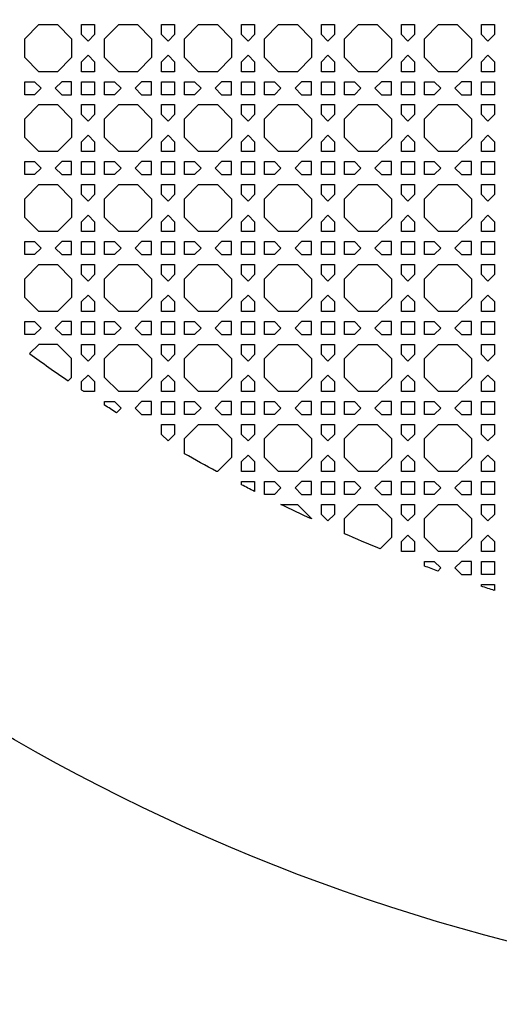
# Model space of a CAD drawing. Header units: millimetres. Extents: x 1204 to 5247, y 17 to 1217.
# Tile 24 of 53: x 4350 to 4494, y 17 to 313. Entities that reach past the tile are written whole.
import ezdxf

# ---------------------------------------------------------------- set-up
doc = ezdxf.new("R2010")
doc.units = ezdxf.units.MM
doc.header["$LTSCALE"] = 50
doc.layers.add('PATTERN', color=252, linetype='Continuous', true_color=0x696969)
doc.layers.add('PERIMETRO', color=7, linetype='Continuous', true_color=0x000000)

msp = doc.modelspace()

# ---------------------------------------------------------------- linework, layer by layer
at = {"layer": 'PATTERN'}
for points in [[(4355.43, 297.43), (4351.2, 301.67), (4351.2, 307.33), (4355.43, 311.57), (4361.1, 311.57), (4365.33, 307.33), (4365.33, 301.67), (4361.1, 297.43)], [(4368.33, 308.57), (4368.33, 311.57), (4372.24, 311.57), (4372.24, 308.57), (4370.29, 306.62)], [(4379.48, 297.43), (4375.24, 301.67), (4375.24, 307.33), (4379.48, 311.57), (4385.14, 311.57), (4389.37, 307.33), (4389.37, 301.67), (4385.14, 297.43)], [(4392.37, 308.57), (4392.37, 311.57), (4396.28, 311.57), (4396.28, 308.57), (4394.33, 306.62)], [(4403.52, 297.43), (4399.28, 301.67), (4399.28, 307.33), (4403.52, 311.57), (4409.18, 311.57), (4413.42, 307.33), (4413.42, 301.67), (4409.18, 297.43)], [(4416.42, 308.57), (4416.42, 311.57), (4420.32, 311.57), (4420.32, 308.57), (4418.37, 306.62)], [(4427.56, 297.43), (4423.32, 301.67), (4423.32, 307.33), (4427.56, 311.57), (4433.22, 311.57), (4437.46, 307.33), (4437.46, 301.67), (4433.22, 297.43)], [(4440.46, 308.57), (4440.46, 311.57), (4444.36, 311.57), (4444.36, 308.57), (4442.41, 306.62)], [(4451.6, 297.43), (4447.36, 301.67), (4447.36, 307.33), (4451.6, 311.57), (4457.26, 311.57), (4461.5, 307.33), (4461.5, 301.67), (4457.26, 297.43)], [(4464.5, 308.57), (4464.5, 311.57), (4468.41, 311.57), (4468.41, 308.57), (4466.45, 306.62)], [(4475.64, 297.43), (4471.41, 301.67), (4471.41, 307.33), (4475.64, 311.57), (4481.31, 311.57), (4485.54, 307.33), (4485.54, 301.67), (4481.31, 297.43)], [(4488.54, 308.57), (4488.54, 311.57), (4492.45, 311.57), (4492.45, 308.57), (4490.49, 306.62)], [(4372.24, 300.42), (4372.24, 297.43), (4368.33, 297.43), (4368.33, 300.42), (4370.29, 302.38)], [(4396.28, 300.42), (4396.28, 297.43), (4392.37, 297.43), (4392.37, 300.42), (4394.33, 302.38)], [(4420.32, 300.42), (4420.32, 297.43), (4416.42, 297.43), (4416.42, 300.42), (4418.37, 302.38)], [(4444.36, 300.42), (4444.36, 297.43), (4440.46, 297.43), (4440.46, 300.42), (4442.41, 302.38)], [(4468.41, 300.42), (4468.41, 297.43), (4464.5, 297.43), (4464.5, 300.42), (4466.45, 302.38)], [(4492.45, 300.42), (4492.45, 297.43), (4488.54, 297.43), (4488.54, 300.42), (4490.49, 302.38)], [(4354.19, 290.52), (4351.2, 290.52), (4351.2, 294.43), (4354.19, 294.43), (4356.14, 292.48)], [(4365.33, 294.43), (4362.34, 294.43), (4360.39, 292.48), (4362.34, 290.52), (4365.33, 290.52)], [(4372.24, 290.52), (4368.33, 290.52), (4368.33, 294.43), (4372.24, 294.43)], [(4378.23, 290.52), (4375.24, 290.52), (4375.24, 294.43), (4378.23, 294.43), (4380.19, 292.48)], [(4389.37, 294.43), (4386.38, 294.43), (4384.43, 292.48), (4386.38, 290.52), (4389.37, 290.52)], [(4392.37, 290.52), (4392.37, 294.43), (4396.28, 294.43), (4396.28, 290.52)], [(4402.27, 290.52), (4399.28, 290.52), (4399.28, 294.43), (4402.27, 294.43), (4404.23, 292.48)], [(4413.42, 294.43), (4410.42, 294.43), (4408.47, 292.48), (4410.42, 290.52), (4413.42, 290.52)], [(4416.42, 290.52), (4416.42, 294.43), (4420.32, 294.43), (4420.32, 290.52)], [(4426.32, 290.52), (4423.32, 290.52), (4423.32, 294.43), (4426.32, 294.43), (4428.27, 292.48)], [(4437.46, 294.43), (4434.46, 294.43), (4432.51, 292.48), (4434.46, 290.52), (4437.46, 290.52)], [(4440.46, 290.52), (4440.46, 294.43), (4444.36, 294.43), (4444.36, 290.52)], [(4450.36, 290.52), (4447.36, 290.52), (4447.36, 294.43), (4450.36, 294.43), (4452.31, 292.48)], [(4461.5, 294.43), (4458.51, 294.43), (4456.55, 292.48), (4458.51, 290.52), (4461.5, 290.52)], [(4464.5, 290.52), (4464.5, 294.43), (4468.41, 294.43), (4468.41, 290.52)], [(4474.4, 290.52), (4471.41, 290.52), (4471.41, 294.43), (4474.4, 294.43), (4476.35, 292.48)], [(4485.54, 294.43), (4482.55, 294.43), (4480.59, 292.48), (4482.55, 290.52), (4485.54, 290.52)], [(4492.45, 294.43), (4492.45, 290.52), (4488.54, 290.52), (4488.54, 294.43)], [(4355.43, 273.39), (4351.2, 277.62), (4351.2, 283.29), (4355.43, 287.52), (4361.1, 287.52), (4365.33, 283.29), (4365.33, 277.62), (4361.1, 273.39)], [(4368.33, 284.53), (4368.33, 287.52), (4372.24, 287.52), (4372.24, 284.53), (4370.29, 282.58)], [(4379.48, 273.39), (4375.24, 277.62), (4375.24, 283.29), (4379.48, 287.52), (4385.14, 287.52), (4389.37, 283.29), (4389.37, 277.62), (4385.14, 273.39)], [(4392.37, 284.53), (4392.37, 287.52), (4396.28, 287.52), (4396.28, 284.53), (4394.33, 282.58)], [(4403.52, 273.39), (4399.28, 277.62), (4399.28, 283.29), (4403.52, 287.52), (4409.18, 287.52), (4413.42, 283.29), (4413.42, 277.62), (4409.18, 273.39)], [(4416.42, 284.53), (4416.42, 287.52), (4420.32, 287.52), (4420.32, 284.53), (4418.37, 282.58)], [(4427.56, 273.39), (4423.32, 277.62), (4423.32, 283.29), (4427.56, 287.52), (4433.22, 287.52), (4437.46, 283.29), (4437.46, 277.62), (4433.22, 273.39)], [(4440.46, 284.53), (4440.46, 287.52), (4444.36, 287.52), (4444.36, 284.53), (4442.41, 282.58)], [(4451.6, 273.39), (4447.36, 277.62), (4447.36, 283.29), (4451.6, 287.52), (4457.26, 287.52), (4461.5, 283.29), (4461.5, 277.62), (4457.26, 273.39)], [(4464.5, 284.53), (4464.5, 287.52), (4468.41, 287.52), (4468.41, 284.53), (4466.45, 282.58)], [(4475.64, 273.39), (4471.41, 277.62), (4471.41, 283.29), (4475.64, 287.52), (4481.31, 287.52), (4485.54, 283.29), (4485.54, 277.62), (4481.31, 273.39)], [(4488.54, 284.53), (4488.54, 287.52), (4492.45, 287.52), (4492.45, 284.53), (4490.49, 282.58)], [(4372.24, 276.38), (4372.24, 273.39), (4368.33, 273.39), (4368.33, 276.38), (4370.29, 278.33)], [(4396.28, 276.38), (4396.28, 273.39), (4392.37, 273.39), (4392.37, 276.38), (4394.33, 278.33)], [(4420.32, 276.38), (4420.32, 273.39), (4416.42, 273.39), (4416.42, 276.38), (4418.37, 278.33)], [(4444.36, 276.38), (4444.36, 273.39), (4440.46, 273.39), (4440.46, 276.38), (4442.41, 278.33)], [(4468.41, 276.38), (4468.41, 273.39), (4464.5, 273.39), (4464.5, 276.38), (4466.45, 278.33)], [(4492.45, 276.38), (4492.45, 273.39), (4488.54, 273.39), (4488.54, 276.38), (4490.49, 278.33)], [(4354.19, 266.48), (4351.2, 266.48), (4351.2, 270.39), (4354.19, 270.39), (4356.14, 268.43)], [(4365.33, 270.39), (4362.34, 270.39), (4360.39, 268.43), (4362.34, 266.48), (4365.33, 266.48)], [(4368.33, 270.39), (4372.24, 270.39), (4372.24, 266.48), (4368.33, 266.48)], [(4378.23, 266.48), (4375.24, 266.48), (4375.24, 270.39), (4378.23, 270.39), (4380.19, 268.43)], [(4389.37, 270.39), (4386.38, 270.39), (4384.43, 268.43), (4386.38, 266.48), (4389.37, 266.48)], [(4392.37, 266.48), (4392.37, 270.39), (4396.28, 270.39), (4396.28, 266.48)], [(4402.27, 266.48), (4399.28, 266.48), (4399.28, 270.39), (4402.27, 270.39), (4404.23, 268.43)], [(4413.42, 270.39), (4410.42, 270.39), (4408.47, 268.43), (4410.42, 266.48), (4413.42, 266.48)], [(4416.42, 266.48), (4416.42, 270.39), (4420.32, 270.39), (4420.32, 266.48)], [(4426.32, 266.48), (4423.32, 266.48), (4423.32, 270.39), (4426.32, 270.39), (4428.27, 268.43)], [(4437.46, 270.39), (4434.46, 270.39), (4432.51, 268.43), (4434.46, 266.48), (4437.46, 266.48)], [(4440.46, 266.48), (4440.46, 270.39), (4444.36, 270.39), (4444.36, 266.48)], [(4450.36, 266.48), (4447.36, 266.48), (4447.36, 270.39), (4450.36, 270.39), (4452.31, 268.43)], [(4461.5, 270.39), (4458.51, 270.39), (4456.55, 268.43), (4458.51, 266.48), (4461.5, 266.48)], [(4464.5, 266.48), (4464.5, 270.39), (4468.41, 270.39), (4468.41, 266.48)], [(4474.4, 266.48), (4471.41, 266.48), (4471.41, 270.39), (4474.4, 270.39), (4476.35, 268.43)], [(4485.54, 270.39), (4482.55, 270.39), (4480.59, 268.43), (4482.55, 266.48), (4485.54, 266.48)], [(4492.45, 270.39), (4492.45, 266.48), (4488.54, 266.48), (4488.54, 270.39)], [(4355.43, 249.35), (4351.2, 253.58), (4351.2, 259.25), (4355.43, 263.48), (4361.1, 263.48), (4365.33, 259.25), (4365.33, 253.58), (4361.1, 249.35)], [(4368.33, 260.49), (4368.33, 263.48), (4372.24, 263.48), (4372.24, 260.49), (4370.29, 258.54)], [(4379.48, 249.35), (4375.24, 253.58), (4375.24, 259.25), (4379.48, 263.48), (4385.14, 263.48), (4389.37, 259.25), (4389.37, 253.58), (4385.14, 249.35)], [(4392.37, 260.49), (4392.37, 263.48), (4396.28, 263.48), (4396.28, 260.49), (4394.33, 258.54)], [(4403.52, 249.35), (4399.28, 253.58), (4399.28, 259.25), (4403.52, 263.48), (4409.18, 263.48), (4413.42, 259.25), (4413.42, 253.58), (4409.18, 249.35)], [(4416.42, 260.49), (4416.42, 263.48), (4420.32, 263.48), (4420.32, 260.49), (4418.37, 258.54)], [(4427.56, 249.35), (4423.32, 253.58), (4423.32, 259.25), (4427.56, 263.48), (4433.22, 263.48), (4437.46, 259.25), (4437.46, 253.58), (4433.22, 249.35)], [(4440.46, 260.49), (4440.46, 263.48), (4444.36, 263.48), (4444.36, 260.49), (4442.41, 258.54)], [(4451.6, 249.35), (4447.36, 253.58), (4447.36, 259.25), (4451.6, 263.48), (4457.26, 263.48), (4461.5, 259.25), (4461.5, 253.58), (4457.26, 249.35)], [(4464.5, 260.49), (4464.5, 263.48), (4468.41, 263.48), (4468.41, 260.49), (4466.45, 258.54)], [(4475.64, 249.35), (4471.41, 253.58), (4471.41, 259.25), (4475.64, 263.48), (4481.31, 263.48), (4485.54, 259.25), (4485.54, 253.58), (4481.31, 249.35)], [(4488.54, 260.49), (4488.54, 263.48), (4492.45, 263.48), (4492.45, 260.49), (4490.49, 258.54)], [(4372.24, 252.34), (4372.24, 249.35), (4368.33, 249.35), (4368.33, 252.34), (4370.29, 254.29)], [(4396.28, 252.34), (4396.28, 249.35), (4392.37, 249.35), (4392.37, 252.34), (4394.33, 254.29)], [(4420.32, 252.34), (4420.32, 249.35), (4416.42, 249.35), (4416.42, 252.34), (4418.37, 254.29)], [(4444.36, 252.34), (4444.36, 249.35), (4440.46, 249.35), (4440.46, 252.34), (4442.41, 254.29)], [(4468.41, 252.34), (4468.41, 249.35), (4464.5, 249.35), (4464.5, 252.34), (4466.45, 254.29)], [(4492.45, 252.34), (4492.45, 249.35), (4488.54, 249.35), (4488.54, 252.34), (4490.49, 254.29)], [(4354.19, 242.44), (4351.2, 242.44), (4351.2, 246.35), (4354.19, 246.35), (4356.14, 244.39)], [(4365.33, 246.35), (4362.34, 246.35), (4360.39, 244.39), (4362.34, 242.44), (4365.33, 242.44)], [(4368.33, 246.35), (4372.24, 246.35), (4372.24, 242.44), (4368.33, 242.44)], [(4378.23, 242.44), (4375.24, 242.44), (4375.24, 246.35), (4378.23, 246.35), (4380.19, 244.39)], [(4389.37, 246.35), (4386.38, 246.35), (4384.43, 244.39), (4386.38, 242.44), (4389.37, 242.44)], [(4392.37, 242.44), (4392.37, 246.35), (4396.28, 246.35), (4396.28, 242.44)], [(4402.27, 242.44), (4399.28, 242.44), (4399.28, 246.35), (4402.27, 246.35), (4404.23, 244.39)], [(4413.42, 246.35), (4410.42, 246.35), (4408.47, 244.39), (4410.42, 242.44), (4413.42, 242.44)], [(4416.42, 242.44), (4416.42, 246.35), (4420.32, 246.35), (4420.32, 242.44)], [(4426.32, 242.44), (4423.32, 242.44), (4423.32, 246.35), (4426.32, 246.35), (4428.27, 244.39)], [(4437.46, 246.35), (4434.46, 246.35), (4432.51, 244.39), (4434.46, 242.44), (4437.46, 242.44)], [(4440.46, 242.44), (4440.46, 246.35), (4444.36, 246.35), (4444.36, 242.44)], [(4450.36, 242.44), (4447.36, 242.44), (4447.36, 246.35), (4450.36, 246.35), (4452.31, 244.39)], [(4461.5, 246.35), (4458.51, 246.35), (4456.55, 244.39), (4458.51, 242.44), (4461.5, 242.44)], [(4464.5, 242.44), (4464.5, 246.35), (4468.41, 246.35), (4468.41, 242.44)], [(4474.4, 242.44), (4471.41, 242.44), (4471.41, 246.35), (4474.4, 246.35), (4476.35, 244.39)], [(4485.54, 246.35), (4482.55, 246.35), (4480.59, 244.39), (4482.55, 242.44), (4485.54, 242.44)], [(4492.45, 246.35), (4492.45, 242.44), (4488.54, 242.44), (4488.54, 246.35)], [(4355.43, 225.3), (4351.2, 229.54), (4351.2, 235.2), (4355.43, 239.44), (4361.1, 239.44), (4365.33, 235.2), (4365.33, 229.54), (4361.1, 225.3)], [(4368.33, 236.45), (4368.33, 239.44), (4372.24, 239.44), (4372.24, 236.45), (4370.29, 234.49)], [(4379.48, 225.3), (4375.24, 229.54), (4375.24, 235.2), (4379.48, 239.44), (4385.14, 239.44), (4389.37, 235.2), (4389.37, 229.54), (4385.14, 225.3)], [(4392.37, 236.45), (4392.37, 239.44), (4396.28, 239.44), (4396.28, 236.45), (4394.33, 234.49)], [(4403.52, 225.3), (4399.28, 229.54), (4399.28, 235.2), (4403.52, 239.44), (4409.18, 239.44), (4413.42, 235.2), (4413.42, 229.54), (4409.18, 225.3)], [(4416.42, 236.45), (4416.42, 239.44), (4420.32, 239.44), (4420.32, 236.45), (4418.37, 234.49)], [(4427.56, 225.3), (4423.32, 229.54), (4423.32, 235.2), (4427.56, 239.44), (4433.22, 239.44), (4437.46, 235.2), (4437.46, 229.54), (4433.22, 225.3)], [(4440.46, 236.45), (4440.46, 239.44), (4444.36, 239.44), (4444.36, 236.45), (4442.41, 234.49)], [(4451.6, 225.3), (4447.36, 229.54), (4447.36, 235.2), (4451.6, 239.44), (4457.26, 239.44), (4461.5, 235.2), (4461.5, 229.54), (4457.26, 225.3)], [(4464.5, 236.45), (4464.5, 239.44), (4468.41, 239.44), (4468.41, 236.45), (4466.45, 234.49)], [(4475.64, 225.3), (4471.41, 229.54), (4471.41, 235.2), (4475.64, 239.44), (4481.31, 239.44), (4485.54, 235.2), (4485.54, 229.54), (4481.31, 225.3)], [(4488.54, 236.45), (4488.54, 239.44), (4492.45, 239.44), (4492.45, 236.45), (4490.49, 234.49)], [(4372.24, 228.3), (4372.24, 225.3), (4368.33, 225.3), (4368.33, 228.3), (4370.29, 230.25)], [(4396.28, 228.3), (4396.28, 225.3), (4392.37, 225.3), (4392.37, 228.3), (4394.33, 230.25)], [(4420.32, 228.3), (4420.32, 225.3), (4416.42, 225.3), (4416.42, 228.3), (4418.37, 230.25)], [(4444.36, 228.3), (4444.36, 225.3), (4440.46, 225.3), (4440.46, 228.3), (4442.41, 230.25)], [(4468.41, 228.3), (4468.41, 225.3), (4464.5, 225.3), (4464.5, 228.3), (4466.45, 230.25)], [(4492.45, 228.3), (4492.45, 225.3), (4488.54, 225.3), (4488.54, 228.3), (4490.49, 230.25)], [(4354.19, 218.4), (4351.2, 218.4), (4351.2, 222.3), (4354.19, 222.3), (4356.14, 220.35)], [(4365.33, 222.3), (4362.34, 222.3), (4360.39, 220.35), (4362.34, 218.4), (4365.33, 218.4)], [(4368.33, 222.3), (4372.24, 222.3), (4372.24, 218.4), (4368.33, 218.4)], [(4378.23, 218.4), (4375.24, 218.4), (4375.24, 222.3), (4378.23, 222.3), (4380.19, 220.35)], [(4389.37, 222.3), (4386.38, 222.3), (4384.43, 220.35), (4386.38, 218.4), (4389.37, 218.4)], [(4392.37, 218.4), (4392.37, 222.3), (4396.28, 222.3), (4396.28, 218.4)], [(4402.27, 218.4), (4399.28, 218.4), (4399.28, 222.3), (4402.27, 222.3), (4404.23, 220.35)], [(4413.42, 222.3), (4410.42, 222.3), (4408.47, 220.35), (4410.42, 218.4), (4413.42, 218.4)], [(4416.42, 218.4), (4416.42, 222.3), (4420.32, 222.3), (4420.32, 218.4)], [(4426.32, 218.4), (4423.32, 218.4), (4423.32, 222.3), (4426.32, 222.3), (4428.27, 220.35)], [(4437.46, 222.3), (4434.46, 222.3), (4432.51, 220.35), (4434.46, 218.4), (4437.46, 218.4)], [(4440.46, 218.4), (4440.46, 222.3), (4444.36, 222.3), (4444.36, 218.4)], [(4450.36, 218.4), (4447.36, 218.4), (4447.36, 222.3), (4450.36, 222.3), (4452.31, 220.35)], [(4461.5, 222.3), (4458.51, 222.3), (4456.55, 220.35), (4458.51, 218.4), (4461.5, 218.4)], [(4464.5, 218.4), (4464.5, 222.3), (4468.41, 222.3), (4468.41, 218.4)], [(4474.4, 218.4), (4471.41, 218.4), (4471.41, 222.3), (4474.4, 222.3), (4476.35, 220.35)], [(4485.54, 222.3), (4482.55, 222.3), (4480.59, 220.35), (4482.55, 218.4), (4485.54, 218.4)], [(4492.45, 222.3), (4492.45, 218.4), (4488.54, 218.4), (4488.54, 222.3)], [(4368.33, 212.41), (4368.33, 215.4), (4372.24, 215.4), (4372.24, 212.41), (4370.29, 210.45)], [(4379.48, 201.26), (4375.24, 205.5), (4375.24, 211.16), (4379.48, 215.4), (4385.14, 215.4), (4389.37, 211.16), (4389.37, 205.5), (4385.14, 201.26)], [(4392.37, 212.41), (4392.37, 215.4), (4396.28, 215.4), (4396.28, 212.41), (4394.33, 210.45)], [(4403.52, 201.26), (4399.28, 205.5), (4399.28, 211.16), (4403.52, 215.4), (4409.18, 215.4), (4413.42, 211.16), (4413.42, 205.5), (4409.18, 201.26)], [(4416.42, 212.41), (4416.42, 215.4), (4420.32, 215.4), (4420.32, 212.41), (4418.37, 210.45)], [(4427.56, 201.26), (4423.32, 205.5), (4423.32, 211.16), (4427.56, 215.4), (4433.22, 215.4), (4437.46, 211.16), (4437.46, 205.5), (4433.22, 201.26)], [(4440.46, 212.41), (4440.46, 215.4), (4444.36, 215.4), (4444.36, 212.41), (4442.41, 210.45)], [(4451.6, 201.26), (4447.36, 205.5), (4447.36, 211.16), (4451.6, 215.4), (4457.26, 215.4), (4461.5, 211.16), (4461.5, 205.5), (4457.26, 201.26)], [(4464.5, 212.41), (4464.5, 215.4), (4468.41, 215.4), (4468.41, 212.41), (4466.45, 210.45)], [(4475.64, 201.26), (4471.41, 205.5), (4471.41, 211.16), (4475.64, 215.4), (4481.31, 215.4), (4485.54, 211.16), (4485.54, 205.5), (4481.31, 201.26)], [(4488.54, 212.41), (4488.54, 215.4), (4492.45, 215.4), (4492.45, 212.41), (4490.49, 210.45)], [(4396.28, 204.26), (4396.28, 201.26), (4392.37, 201.26), (4392.37, 204.26), (4394.33, 206.21)], [(4420.32, 204.26), (4420.32, 201.26), (4416.42, 201.26), (4416.42, 204.26), (4418.37, 206.21)], [(4444.36, 204.26), (4444.36, 201.26), (4440.46, 201.26), (4440.46, 204.26), (4442.41, 206.21)], [(4468.41, 204.26), (4468.41, 201.26), (4464.5, 201.26), (4464.5, 204.26), (4466.45, 206.21)], [(4492.45, 204.26), (4492.45, 201.26), (4488.54, 201.26), (4488.54, 204.26), (4490.49, 206.21)], [(4389.37, 198.26), (4386.38, 198.26), (4384.43, 196.31), (4386.38, 194.36), (4389.37, 194.36)], [(4392.37, 194.36), (4392.37, 198.26), (4396.28, 198.26), (4396.28, 194.36)], [(4402.27, 194.36), (4399.28, 194.36), (4399.28, 198.26), (4402.27, 198.26), (4404.23, 196.31)], [(4413.42, 198.26), (4410.42, 198.26), (4408.47, 196.31), (4410.42, 194.36), (4413.42, 194.36)], [(4416.42, 194.36), (4416.42, 198.26), (4420.32, 198.26), (4420.32, 194.36)], [(4426.32, 194.36), (4423.32, 194.36), (4423.32, 198.26), (4426.32, 198.26), (4428.27, 196.31)], [(4437.46, 198.26), (4434.46, 198.26), (4432.51, 196.31), (4434.46, 194.36), (4437.46, 194.36)], [(4440.46, 194.36), (4440.46, 198.26), (4444.36, 198.26), (4444.36, 194.36)], [(4450.36, 194.36), (4447.36, 194.36), (4447.36, 198.26), (4450.36, 198.26), (4452.31, 196.31)], [(4461.5, 198.26), (4458.51, 198.26), (4456.55, 196.31), (4458.51, 194.36), (4461.5, 194.36)], [(4464.5, 194.36), (4464.5, 198.26), (4468.41, 198.26), (4468.41, 194.36)], [(4474.4, 194.36), (4471.41, 194.36), (4471.41, 198.26), (4474.4, 198.26), (4476.35, 196.31)], [(4485.54, 198.26), (4482.55, 198.26), (4480.59, 196.31), (4482.55, 194.36), (4485.54, 194.36)], [(4492.45, 198.26), (4492.45, 194.36), (4488.54, 194.36), (4488.54, 198.26)], [(4392.37, 188.36), (4392.37, 191.36), (4396.28, 191.36), (4396.28, 188.36), (4394.33, 186.41)], [(4416.42, 188.36), (4416.42, 191.36), (4420.32, 191.36), (4420.32, 188.36), (4418.37, 186.41)], [(4427.56, 177.22), (4423.32, 181.46), (4423.32, 187.12), (4427.56, 191.36), (4433.22, 191.36), (4437.46, 187.12), (4437.46, 181.46), (4433.22, 177.22)], [(4440.46, 188.36), (4440.46, 191.36), (4444.36, 191.36), (4444.36, 188.36), (4442.41, 186.41)], [(4451.6, 177.22), (4447.36, 181.46), (4447.36, 187.12), (4451.6, 191.36), (4457.26, 191.36), (4461.5, 187.12), (4461.5, 181.46), (4457.26, 177.22)], [(4464.5, 188.36), (4464.5, 191.36), (4468.41, 191.36), (4468.41, 188.36), (4466.45, 186.41)], [(4475.64, 177.22), (4471.41, 181.46), (4471.41, 187.12), (4475.64, 191.36), (4481.31, 191.36), (4485.54, 187.12), (4485.54, 181.46), (4481.31, 177.22)], [(4488.54, 188.36), (4488.54, 191.36), (4492.45, 191.36), (4492.45, 188.36), (4490.49, 186.41)], [(4420.32, 180.21), (4420.32, 177.22), (4416.42, 177.22), (4416.42, 180.21), (4418.37, 182.17)], [(4444.36, 180.21), (4444.36, 177.22), (4440.46, 177.22), (4440.46, 180.21), (4442.41, 182.17)], [(4468.41, 180.21), (4468.41, 177.22), (4464.5, 177.22), (4464.5, 180.21), (4466.45, 182.17)], [(4492.45, 180.21), (4492.45, 177.22), (4488.54, 177.22), (4488.54, 180.21), (4490.49, 182.17)], [(4426.32, 170.32), (4423.32, 170.32), (4423.32, 174.22), (4426.32, 174.22), (4428.27, 172.27)], [(4437.46, 174.22), (4434.46, 174.22), (4432.51, 172.27), (4434.46, 170.32), (4437.46, 170.32)], [(4440.46, 170.32), (4440.46, 174.22), (4444.36, 174.22), (4444.36, 170.32)], [(4450.36, 170.32), (4447.36, 170.32), (4447.36, 174.22), (4450.36, 174.22), (4452.31, 172.27)], [(4461.5, 174.22), (4458.51, 174.22), (4456.55, 172.27), (4458.51, 170.32), (4461.5, 170.32)], [(4464.5, 170.32), (4464.5, 174.22), (4468.41, 174.22), (4468.41, 170.32)], [(4474.4, 170.32), (4471.41, 170.32), (4471.41, 174.22), (4474.4, 174.22), (4476.35, 172.27)], [(4485.54, 174.22), (4482.55, 174.22), (4480.59, 172.27), (4482.55, 170.32), (4485.54, 170.32)], [(4492.45, 174.22), (4492.45, 170.32), (4488.54, 170.32), (4488.54, 174.22)], [(4440.46, 164.32), (4440.46, 167.32), (4444.36, 167.32), (4444.36, 164.32), (4442.41, 162.37)], [(4464.5, 164.32), (4464.5, 167.32), (4468.41, 167.32), (4468.41, 164.32), (4466.45, 162.37)], [(4475.64, 153.18), (4471.41, 157.42), (4471.41, 163.08), (4475.64, 167.32), (4481.31, 167.32), (4485.54, 163.08), (4485.54, 157.42), (4481.31, 153.18)], [(4488.54, 164.32), (4488.54, 167.32), (4492.45, 167.32), (4492.45, 164.32), (4490.49, 162.37)], [(4468.41, 156.17), (4468.41, 153.18), (4464.5, 153.18), (4464.5, 156.17), (4466.45, 158.13)], [(4492.45, 156.17), (4492.45, 153.18), (4488.54, 153.18), (4488.54, 156.17), (4490.49, 158.13)], [(4485.54, 150.18), (4482.55, 150.18), (4480.59, 148.23), (4482.55, 146.27), (4485.54, 146.27)], [(4492.45, 150.18), (4492.45, 146.27), (4488.54, 146.27), (4488.54, 150.18)]]:
    msp.add_lwpolyline(points, close=True, dxfattribs=at)
for points in [[(4364.3, 204.47), (4365.33, 205.5), (4365.33, 211.16), (4361.1, 215.4), (4355.43, 215.4), (4352.69, 212.66)], [(4368.33, 201.74), (4368.33, 204.26), (4370.29, 206.21), (4372.24, 204.26), (4372.24, 201.26), (4369.04, 201.26)], [(4375.24, 197.19), (4375.24, 198.26), (4378.23, 198.26), (4380.19, 196.31), (4378.79, 194.91)], [(4399.28, 182.58), (4399.28, 187.12), (4403.52, 191.36), (4409.18, 191.36), (4413.42, 187.12), (4413.42, 181.46), (4409.18, 177.22), (4408.94, 177.22)], [(4416.42, 173.26), (4416.42, 174.22), (4420.32, 174.22), (4420.32, 171.25)], [(4428.25, 167.32), (4433.22, 167.32), (4437.46, 163.08), (4437.46, 162.96)], [(4447.36, 158.52), (4447.36, 163.08), (4451.6, 167.32), (4457.26, 167.32), (4461.5, 163.08), (4461.5, 157.42), (4458.09, 154)], [(4471.41, 148.8), (4471.41, 150.18), (4474.4, 150.18), (4476.35, 148.23), (4475.43, 147.31)], [(4488.54, 142.73), (4488.54, 143.27), (4492.45, 143.27), (4492.45, 141.45)]]:
    msp.add_lwpolyline(points, dxfattribs=at)
msp.add_arc((4646.76, 617.04), 500, 233.9748, 235.6028, dxfattribs=at)
at = {"layer": 'PATTERN', "extrusion": (0, 0, -1)}
for start, end in [(303.7417, 303.8391), (302.4084, 302.8916), (298.4018, 299.6676), (296.9289, 297.4321), (294.7471, 295.9147), (292.1699, 293.5033), (290.0391, 290.5312), (287.977, 288.4482)]:
    msp.add_arc((-4646.76, 617.04), 500, start, end, dxfattribs=at)
at = {"layer": 'PERIMETRO'}
msp.add_circle((4646.76, 617.04), 600, dxfattribs=at)

doc.saveas('drawing.dxf')
